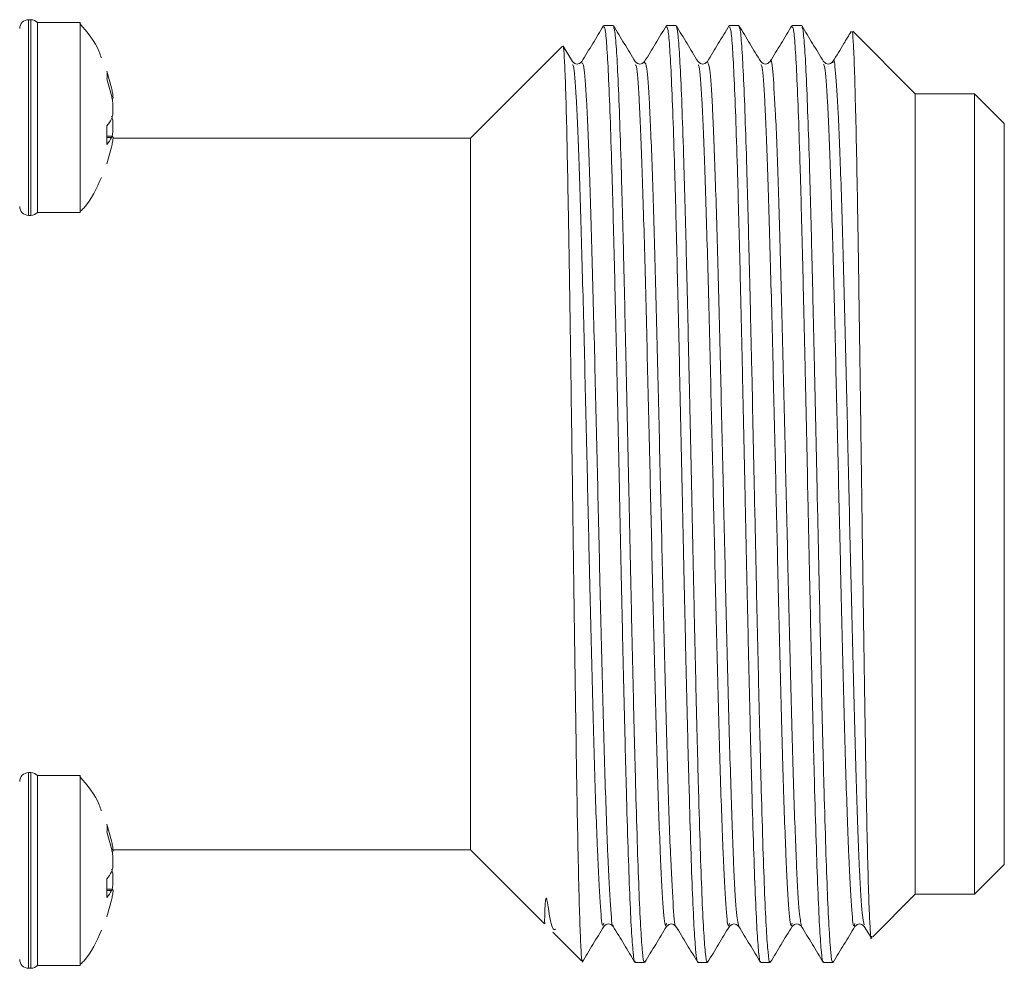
# Model space of a CAD drawing. Header units: millimetres. Extents: x 59 to 641, y 39 to 291.
# Tile 4 of 8: x 322 to 339, y 45 to 61. Entities that reach past the tile are written whole.
import ezdxf

# ---------------------------------------------------------------- set-up
doc = ezdxf.new("R2010")
doc.units = ezdxf.units.MM

msp = doc.modelspace()

# ---------------------------------------------------------------- linework, layer by layer
at = {"color": 7, "linetype": 'Continuous', "lineweight": 15}
for p, q in [((322.19, 61.222), (322.152, 61.222)), ((323.023, 61.172), (322.302, 61.172)), ((322.302, 58.961), (322.302, 61.172)), ((323.023, 58.961), (323.023, 61.172)), ((332.008, 61.122), (331.85, 61.122)), ((333.067, 61.122), (332.908, 61.122)), ((334.125, 61.122), (333.967, 61.122)), ((335.183, 61.122), (335.025, 61.122)), ((337.102, 59.972), (336.048, 61.026)), ((331.15, 60.77), (329.602, 59.222)), ((331.321, 60.515), (331.163, 60.775)), ((323.473, 60.354), (323.552, 60.071)), ((323.552, 59.942), (323.473, 60.224)), ((338.102, 59.972), (337.102, 59.972)), ((337.102, 53.222), (337.102, 59.972)), ((338.602, 59.472), (338.102, 59.972)), ((338.102, 53.222), (338.102, 59.972)), ((323.473, 59.119), (323.473, 59.433)), ((338.602, 53.222), (338.602, 59.472)), ((323.568, 59.258), (323.473, 59.258)), ((329.602, 59.222), (323.575, 59.222)), ((329.602, 53.222), (329.602, 59.222)), ((322.302, 58.961), (322.302, 57.972)), ((323.023, 58.961), (323.023, 57.972)), ((323.473, 58.791), (323.552, 59.073)), ((322.302, 57.972), (323.023, 57.972)), ((322.152, 57.922), (322.19, 57.922)), ((329.602, 47.222), (329.602, 53.222)), ((337.102, 46.472), (337.102, 53.222)), ((338.102, 46.472), (338.102, 53.222)), ((338.602, 46.972), (338.602, 53.222)), ((322.19, 48.522), (322.152, 48.522)), ((323.023, 48.472), (322.302, 48.472)), ((322.302, 46.261), (322.302, 48.472)), ((323.023, 46.261), (323.023, 48.472)), ((323.473, 47.654), (323.552, 47.371)), ((323.552, 47.242), (323.473, 47.524)), ((323.575, 47.222), (329.602, 47.222)), ((329.602, 47.222), (330.852, 45.972)), ((338.102, 46.472), (338.602, 46.972)), ((323.473, 46.419), (323.473, 46.733)), ((323.568, 46.558), (323.473, 46.558)), ((323.473, 46.091), (323.552, 46.373)), ((336.38, 45.75), (337.102, 46.472)), ((337.102, 46.472), (338.102, 46.472)), ((322.302, 46.261), (322.302, 45.272)), ((323.023, 46.261), (323.023, 45.272)), ((330.991, 45.833), (331.476, 45.348)), ((336.241, 45.929), (336.357, 45.739)), ((332.379, 45.322), (332.537, 45.322)), ((333.437, 45.322), (333.596, 45.322)), ((334.496, 45.322), (334.654, 45.322)), ((335.554, 45.322), (335.712, 45.322)), ((322.152, 45.222), (322.19, 45.222)), ((322.302, 45.272), (323.023, 45.272))]:
    msp.add_line(p, q, dxfattribs=at)
at = {"color": 8, "linetype": 'Continuous', "lineweight": 15}
for p, q in [((322.152, 61.222), (322.152, 58.942)), ((322.19, 57.922), (322.19, 61.222)), ((323.552, 59.235), (323.473, 59.235)), ((322.152, 58.942), (322.152, 57.922)), ((322.152, 48.522), (322.152, 46.242)), ((322.19, 45.222), (322.19, 48.522)), ((323.552, 46.535), (323.473, 46.535)), ((322.152, 46.242), (322.152, 45.222))]:
    msp.add_line(p, q, dxfattribs=at)
at = {"color": 7, "linetype": 'Continuous', "lineweight": 15, "flags": 128}
msp.add_lwpolyline([(330.854, 45.974), (330.852, 46.021), (330.853, 46.1), (330.856, 46.194), (330.862, 46.309), (330.868, 46.368), (330.871, 46.387), (330.878, 46.403), (330.879, 46.403), (330.88, 46.403), (330.881, 46.403), (330.881, 46.403), (330.881, 46.403), (330.881, 46.403), (330.881, 46.403), (330.881, 46.403), (330.881, 46.403), (330.881, 46.402), (330.882, 46.402), (330.882, 46.401), (330.883, 46.4), (330.884, 46.398), (330.886, 46.394), (330.888, 46.387), (330.892, 46.373), (330.9, 46.325), (330.9, 46.325)], dxfattribs=at)
at = {"color": 7, "linetype": 'Continuous', "lineweight": 15}
for centre, radius, start, end in [((322.152, 61.072), 0.15, 90, 180), ((322.19, 61.072), 0.15, 41.8103, 90), ((323.033, 59.815), 0.582, 318.9761, 332.8565), ((323.033, 59.501), 0.582, 318.9761, 332.8565), ((322.152, 58.072), 0.15, 180, 270), ((322.19, 58.072), 0.15, 270, 318.1897), ((322.152, 48.372), 0.15, 90, 180), ((322.19, 48.372), 0.15, 41.8103, 90), ((323.033, 47.115), 0.582, 318.9761, 332.8565), ((323.033, 46.801), 0.582, 318.9761, 332.8565), ((322.152, 45.372), 0.15, 180, 270), ((322.19, 45.372), 0.15, 270, 318.1897)]:
    msp.add_arc(centre, radius, start, end, dxfattribs=at)
for points, knots in [([(323.376, 60.578), (323.366, 60.613), (323.299, 60.832), (323.145, 61.007), (323.015, 61.155)], [0, 0, 0, 0, 0.15869, 1, 1, 1, 1]), ([(331.847, 61.121), (331.786, 61.021), (331.663, 60.819), (331.541, 60.617), (331.48, 60.516)], [0, 0, 0, 0, 0.500015, 1, 1, 1, 1]), ([(331.85, 61.102), (331.857, 61.098), (331.874, 61.088), (331.9, 60.81), (331.928, 60.317), (331.957, 59.62), (331.985, 58.736), (332.014, 57.704), (332.042, 56.535), (332.076, 55.049), (332.11, 53.431), (332.144, 51.831), (332.173, 50.508), (332.202, 49.299), (332.23, 48.192), (332.259, 47.236), (332.287, 46.443), (332.315, 45.845), (332.344, 45.469), (332.365, 45.304), (332.377, 45.336), (332.379, 45.342)], [0, 0, 0, 0, 0.0402359, 0.0947173, 0.1476638, 0.2021456, 0.2550922, 0.3095741, 0.3625203, 0.4170021, 0.4999474, 0.5575763, 0.6105226, 0.6650041, 0.7179505, 0.7724323, 0.8253789, 0.8798605, 0.932807, 0.9872889, 1, 1, 1, 1]), ([(332.379, 60.515), (332.318, 60.616), (332.196, 60.818), (332.073, 61.02), (332.012, 61.121)], [0, 0, 0, 0, 0.499983, 1, 1, 1, 1]), ([(332.014, 61.09), (332.019, 61.086), (332.034, 61.073), (332.058, 60.808), (332.087, 60.317), (332.115, 59.62), (332.144, 58.736), (332.172, 57.704), (332.2, 56.535), (332.234, 55.049), (332.268, 53.431), (332.303, 51.831), (332.332, 50.508), (332.36, 49.299), (332.389, 48.192), (332.417, 47.236), (332.445, 46.443), (332.474, 45.845), (332.502, 45.469), (332.523, 45.304), (332.535, 45.336), (332.537, 45.342)], [0, 0, 0, 0, 0.029049, 0.084166, 0.137729, 0.192846, 0.24641, 0.301527, 0.35509, 0.410207, 0.49412, 0.55242, 0.605983, 0.6611, 0.714664, 0.769781, 0.823344, 0.878461, 0.932025, 0.987142, 1, 1, 1, 1]), ([(332.905, 61.122), (332.844, 61.021), (332.722, 60.819), (332.599, 60.617), (332.538, 60.516)], [0, 0, 0, 0, 0.500019, 1, 1, 1, 1]), ([(332.908, 61.102), (332.915, 61.098), (332.932, 61.088), (332.958, 60.81), (332.987, 60.317), (333.015, 59.62), (333.044, 58.736), (333.072, 57.704), (333.1, 56.535), (333.134, 55.049), (333.168, 53.431), (333.203, 51.831), (333.232, 50.508), (333.26, 49.299), (333.289, 48.192), (333.317, 47.236), (333.345, 46.443), (333.374, 45.845), (333.402, 45.469), (333.423, 45.304), (333.435, 45.336), (333.437, 45.342)], [0, 0, 0, 0, 0.0402359, 0.0947179, 0.1476643, 0.2021461, 0.2550922, 0.3095744, 0.3625209, 0.4170022, 0.4999474, 0.5575763, 0.6105225, 0.665004, 0.7179504, 0.7724327, 0.8253788, 0.8798607, 0.932807, 0.9872895, 1, 1, 1, 1]), ([(333.438, 60.515), (333.376, 60.616), (333.254, 60.818), (333.132, 61.02), (333.07, 61.121)], [0, 0, 0, 0, 0.499983, 1, 1, 1, 1]), ([(333.073, 61.09), (333.078, 61.086), (333.092, 61.073), (333.117, 60.808), (333.145, 60.317), (333.173, 59.62), (333.202, 58.736), (333.23, 57.704), (333.259, 56.535), (333.292, 55.049), (333.327, 53.431), (333.361, 51.831), (333.39, 50.508), (333.418, 49.299), (333.447, 48.192), (333.475, 47.236), (333.504, 46.443), (333.532, 45.845), (333.561, 45.469), (333.582, 45.304), (333.594, 45.336), (333.596, 45.342)], [0, 0, 0, 0, 0.029128, 0.08424, 0.137799, 0.192912, 0.246471, 0.301583, 0.355143, 0.410255, 0.494159, 0.552454, 0.606013, 0.661125, 0.714685, 0.769797, 0.823356, 0.878468, 0.932027, 0.987139, 1, 1, 1, 1]), ([(333.963, 61.122), (333.902, 61.021), (333.78, 60.819), (333.657, 60.617), (333.596, 60.516)], [0, 0, 0, 0, 0.5000184, 1, 1, 1, 1]), ([(333.967, 61.102), (333.974, 61.098), (333.99, 61.088), (334.017, 60.81), (334.045, 60.317), (334.073, 59.62), (334.102, 58.736), (334.13, 57.704), (334.159, 56.535), (334.192, 55.049), (334.227, 53.431), (334.261, 51.831), (334.29, 50.508), (334.318, 49.299), (334.347, 48.192), (334.375, 47.236), (334.404, 46.443), (334.432, 45.845), (334.461, 45.469), (334.482, 45.304), (334.494, 45.336), (334.496, 45.342)], [0, 0, 0, 0, 0.040235, 0.094717, 0.147664, 0.202146, 0.255092, 0.309574, 0.36252, 0.417002, 0.499947, 0.557576, 0.610523, 0.665004, 0.71795, 0.772433, 0.825379, 0.879861, 0.932807, 0.987289, 1, 1, 1, 1]), ([(334.496, 60.515), (334.434, 60.616), (334.312, 60.818), (334.19, 61.02), (334.128, 61.121)], [0, 0, 0, 0, 0.499996, 1, 1, 1, 1]), ([(334.131, 61.091), (334.136, 61.086), (334.151, 61.074), (334.175, 60.808), (334.203, 60.317), (334.232, 59.62), (334.26, 58.736), (334.288, 57.704), (334.317, 56.535), (334.351, 55.049), (334.385, 53.431), (334.419, 51.831), (334.448, 50.508), (334.477, 49.3), (334.505, 48.192), (334.533, 47.236), (334.562, 46.443), (334.59, 45.845), (334.619, 45.469), (334.64, 45.304), (334.652, 45.336), (334.654, 45.342)], [0, 0, 0, 0, 0.029763, 0.084839, 0.138363, 0.193439, 0.246963, 0.30204, 0.355564, 0.41064, 0.494482, 0.55274, 0.606264, 0.66134, 0.714864, 0.76994, 0.823465, 0.878541, 0.932065, 0.987142, 1, 1, 1, 1]), ([(335.022, 61.121), (334.96, 61.02), (334.838, 60.818), (334.716, 60.616), (334.654, 60.515)], [0, 0, 0, 0, 0.500018, 1, 1, 1, 1]), ([(335.025, 61.102), (335.032, 61.098), (335.049, 61.088), (335.075, 60.81), (335.103, 60.317), (335.132, 59.62), (335.16, 58.736), (335.189, 57.704), (335.217, 56.535), (335.251, 55.049), (335.285, 53.431), (335.319, 51.831), (335.348, 50.508), (335.377, 49.299), (335.405, 48.192), (335.433, 47.236), (335.462, 46.443), (335.49, 45.845), (335.519, 45.469), (335.54, 45.304), (335.552, 45.336), (335.554, 45.342)], [0, 0, 0, 0, 0.040236, 0.094718, 0.147664, 0.202146, 0.255092, 0.309574, 0.362521, 0.417003, 0.499946, 0.557574, 0.610521, 0.665002, 0.717949, 0.772431, 0.825377, 0.879859, 0.932805, 0.987287, 1, 1, 1, 1]), ([(335.554, 60.516), (335.493, 60.617), (335.37, 60.819), (335.248, 61.021), (335.187, 61.122)], [0, 0, 0, 0, 0.499991, 1, 1, 1, 1]), ([(335.189, 61.091), (335.194, 61.087), (335.209, 61.075), (335.233, 60.808), (335.262, 60.317), (335.29, 59.62), (335.319, 58.736), (335.347, 57.704), (335.375, 56.535), (335.409, 55.049), (335.443, 53.431), (335.478, 51.831), (335.507, 50.508), (335.535, 49.299), (335.564, 48.192), (335.592, 47.236), (335.62, 46.443), (335.649, 45.845), (335.677, 45.469), (335.698, 45.304), (335.71, 45.336), (335.712, 45.342)], [0, 0, 0, 0, 0.0301933, 0.0852454, 0.1387457, 0.1937976, 0.2472982, 0.3023496, 0.3558503, 0.4109022, 0.4947141, 0.5529453, 0.6064455, 0.6614974, 0.7149977, 0.7700492, 0.8235497, 0.8786016, 0.9321021, 0.9871535, 1, 1, 1, 1]), ([(336.019, 61.02), (335.978, 60.953), (335.876, 60.784), (335.774, 60.616), (335.712, 60.515)], [0, 0, 0, 0, 0.400658, 1, 1, 1, 1]), ([(336.034, 61.012), (336.037, 61.015), (336.045, 61.026), (336.06, 60.806), (336.077, 60.37), (336.095, 59.714), (336.113, 58.886), (336.131, 57.89), (336.149, 56.776), (336.166, 55.553), (336.183, 54.359), (336.2, 53.093), (336.218, 51.846), (336.236, 50.561), (336.254, 49.406), (336.271, 48.353), (336.289, 47.452), (336.307, 46.715), (336.325, 46.162), (336.342, 45.852), (336.355, 45.668), (336.362, 45.754), (336.363, 45.767)], [0, 0, 0, 0, 0.02558, 0.079709, 0.135422, 0.189309, 0.244774, 0.29841, 0.353615, 0.407005, 0.461958, 0.50538, 0.564875, 0.6176, 0.671856, 0.724523, 0.778731, 0.831152, 0.885106, 0.937283, 0.990988, 1, 1, 1, 1]), ([(331.488, 45.361), (331.486, 45.355), (331.479, 45.328), (331.465, 45.512), (331.448, 45.902), (331.43, 46.524), (331.412, 47.323), (331.394, 48.297), (331.377, 49.397), (331.359, 50.613), (331.341, 51.896), (331.323, 53.259), (331.304, 54.601), (331.286, 55.894), (331.268, 57.061), (331.25, 58.125), (331.233, 59.035), (331.215, 59.782), (331.197, 60.337), (331.179, 60.67), (331.166, 60.808), (331.159, 60.768), (331.158, 60.762)], [0, 0, 0, 0, 0.0146953, 0.0686569, 0.1241866, 0.1780923, 0.2335763, 0.2872341, 0.3424624, 0.3958757, 0.4508524, 0.505329, 0.5643005, 0.6170306, 0.6712916, 0.7239631, 0.7781767, 0.8306035, 0.8845648, 0.9367502, 0.9904633, 1, 1, 1, 1]), ([(331.48, 60.516), (331.453, 60.494), (331.4, 60.45), (331.348, 60.493), (331.321, 60.515)], [0, 0, 0, 0, 0.49951, 1, 1, 1, 1]), ([(332.537, 60.515), (332.511, 60.493), (332.458, 60.45), (332.405, 60.494), (332.378, 60.516)], [0, 0, 0, 0, 0.500484, 1, 1, 1, 1]), ([(333.597, 60.516), (333.57, 60.494), (333.517, 60.45), (333.464, 60.493), (333.438, 60.515)], [0, 0, 0, 0, 0.499506, 1, 1, 1, 1]), ([(334.654, 60.515), (334.627, 60.493), (334.575, 60.45), (334.522, 60.494), (334.495, 60.516)], [0, 0, 0, 0, 0.500511, 1, 1, 1, 1]), ([(335.713, 60.516), (335.687, 60.494), (335.634, 60.45), (335.581, 60.493), (335.554, 60.515)], [0, 0, 0, 0, 0.499522, 1, 1, 1, 1]), ([(323.473, 60.224), (323.475, 60.247), (323.48, 60.293), (323.475, 60.333), (323.473, 60.354)], [0, 0, 0, 0, 0.499984, 1, 1, 1, 1]), ([(323.552, 60.071), (323.557, 60.042), (323.569, 59.983), (323.576, 59.921), (323.576, 59.888), (323.57, 59.889), (323.568, 59.89)], [0, 0, 0, 0, 0.282645, 0.565531, 0.84304, 1, 1, 1, 1]), ([(323.552, 59.55), (323.557, 59.565), (323.569, 59.596), (323.576, 59.677), (323.575, 59.77), (323.566, 59.863), (323.556, 59.918), (323.552, 59.942)], [0, 0, 0, 0, 0.211808, 0.423797, 0.631756, 0.837915, 1, 1, 1, 1]), ([(323.552, 59.594), (323.557, 59.579), (323.569, 59.548), (323.576, 59.467), (323.575, 59.374), (323.568, 59.297), (323.561, 59.257), (323.559, 59.248)], [0, 0, 0, 0, 0.235472, 0.471145, 0.702338, 0.931566, 1, 1, 1, 1]), ([(323.568, 59.254), (323.567, 59.255), (323.564, 59.258), (323.556, 59.244), (323.552, 59.235)], [0, 0, 0, 0, 0.353272, 1, 1, 1, 1]), ([(323.552, 59.073), (323.557, 59.102), (323.569, 59.16), (323.577, 59.225), (323.575, 59.244), (323.574, 59.253)], [0, 0, 0, 0, 0.335258, 0.670834, 1, 1, 1, 1]), ([(323.028, 57.992), (323.046, 58.009), (323.208, 58.166), (323.299, 58.377), (323.379, 58.563)], [0, 0, 0, 0, 0.113413, 1, 1, 1, 1]), ([(323.376, 47.878), (323.366, 47.913), (323.299, 48.132), (323.145, 48.307), (323.015, 48.455)], [0, 0, 0, 0, 0.158673, 1, 1, 1, 1]), ([(323.473, 47.524), (323.475, 47.547), (323.48, 47.593), (323.475, 47.633), (323.473, 47.654)], [0, 0, 0, 0, 0.499993, 1, 1, 1, 1]), ([(323.552, 47.371), (323.557, 47.342), (323.569, 47.283), (323.576, 47.221), (323.576, 47.188), (323.57, 47.189), (323.568, 47.19)], [0, 0, 0, 0, 0.282641, 0.565524, 0.843043, 1, 1, 1, 1]), ([(323.552, 46.85), (323.557, 46.865), (323.569, 46.896), (323.576, 46.977), (323.575, 47.07), (323.566, 47.163), (323.556, 47.218), (323.552, 47.242)], [0, 0, 0, 0, 0.211808, 0.423797, 0.631785, 0.837945, 1, 1, 1, 1]), ([(323.552, 46.894), (323.557, 46.879), (323.569, 46.848), (323.576, 46.767), (323.575, 46.674), (323.568, 46.597), (323.561, 46.557), (323.559, 46.548)], [0, 0, 0, 0, 0.2354709, 0.4711158, 0.7023407, 0.9315325, 1, 1, 1, 1]), ([(323.568, 46.554), (323.567, 46.555), (323.564, 46.558), (323.556, 46.544), (323.552, 46.535)], [0, 0, 0, 0, 0.35327, 1, 1, 1, 1]), ([(323.552, 46.373), (323.557, 46.402), (323.569, 46.46), (323.577, 46.525), (323.575, 46.544), (323.574, 46.553)], [0, 0, 0, 0, 0.335269, 0.670824, 1, 1, 1, 1]), ([(330.9, 46.325), (330.928, 46.151), (330.976, 45.852), (331.022, 45.874), (331.042, 45.884)], [0, 0, 0, 0, 0.583585, 1, 1, 1, 1]), ([(323.028, 45.292), (323.046, 45.309), (323.208, 45.466), (323.299, 45.677), (323.379, 45.863)], [0, 0, 0, 0, 0.113411, 1, 1, 1, 1]), ([(331.483, 45.323), (331.544, 45.424), (331.666, 45.626), (331.789, 45.828), (331.85, 45.929)], [0, 0, 0, 0, 0.500017, 1, 1, 1, 1]), ([(331.85, 45.929), (331.876, 45.951), (331.929, 45.994), (331.982, 45.95), (332.009, 45.929)], [0, 0, 0, 0, 0.500141, 1, 1, 1, 1]), ([(332.009, 45.928), (332.07, 45.827), (332.192, 45.625), (332.315, 45.423), (332.376, 45.322)], [0, 0, 0, 0, 0.49999, 1, 1, 1, 1]), ([(332.541, 45.324), (332.603, 45.425), (332.725, 45.626), (332.847, 45.828), (332.909, 45.929)], [0, 0, 0, 0, 0.499999, 1, 1, 1, 1]), ([(332.908, 45.929), (332.935, 45.95), (332.987, 45.994), (333.04, 45.95), (333.067, 45.929)], [0, 0, 0, 0, 0.499975, 1, 1, 1, 1]), ([(333.067, 45.928), (333.128, 45.827), (333.251, 45.625), (333.373, 45.423), (333.434, 45.322)], [0, 0, 0, 0, 0.500005, 1, 1, 1, 1]), ([(333.599, 45.323), (333.661, 45.424), (333.783, 45.626), (333.905, 45.828), (333.967, 45.929)], [0, 0, 0, 0, 0.500012, 1, 1, 1, 1]), ([(333.966, 45.929), (333.993, 45.95), (334.046, 45.994), (334.099, 45.95), (334.125, 45.929)], [0, 0, 0, 0, 0.499956, 1, 1, 1, 1]), ([(334.125, 45.929), (334.187, 45.828), (334.309, 45.626), (334.431, 45.424), (334.493, 45.323)], [0, 0, 0, 0, 0.499985, 1, 1, 1, 1]), ([(334.657, 45.323), (334.719, 45.424), (334.841, 45.626), (334.963, 45.827), (335.025, 45.928)], [0, 0, 0, 0, 0.500004, 1, 1, 1, 1]), ([(335.025, 45.929), (335.051, 45.951), (335.104, 45.994), (335.157, 45.95), (335.184, 45.929)], [0, 0, 0, 0, 0.500112, 1, 1, 1, 1]), ([(335.183, 45.929), (335.244, 45.828), (335.367, 45.626), (335.489, 45.424), (335.55, 45.323)], [0, 0, 0, 0, 0.500006, 1, 1, 1, 1]), ([(335.716, 45.322), (335.777, 45.423), (335.899, 45.625), (336.022, 45.827), (336.083, 45.928)], [0, 0, 0, 0, 0.50001, 1, 1, 1, 1]), ([(336.083, 45.928), (336.109, 45.95), (336.162, 45.994), (336.215, 45.951), (336.242, 45.929)], [0, 0, 0, 0, 0.499784, 1, 1, 1, 1])]:
    msp.add_open_spline(points, degree=3, knots=knots, dxfattribs=at)
at = {"color": 8, "linetype": 'Continuous', "lineweight": 15}
for points, knots in [([(335.183, 45.943), (335.17, 45.996), (335.142, 46.111), (335.099, 46.887), (335.053, 48.128), (335.007, 49.755), (334.963, 51.558), (334.921, 53.407), (334.878, 55.253), (334.834, 57.038), (334.788, 58.597), (334.742, 59.768), (334.698, 60.381), (334.669, 60.607), (334.655, 60.511), (334.654, 60.508)], [0, 0, 0, 0, 0.073903, 0.158724, 0.246443, 0.333857, 0.417827, 0.495971, 0.575377, 0.660263, 0.748003, 0.835387, 0.919282, 0.997347, 1, 1, 1, 1]), ([(331.85, 45.982), (331.843, 45.961), (331.822, 45.896), (331.786, 46.286), (331.741, 47.159), (331.695, 48.526), (331.65, 50.213), (331.606, 52.034), (331.564, 53.882), (331.521, 55.717), (331.476, 57.461), (331.43, 58.94), (331.385, 59.954), (331.348, 60.462), (331.327, 60.462), (331.321, 60.462)], [0, 0, 0, 0, 0.038859, 0.119632, 0.205293, 0.293038, 0.379627, 0.462068, 0.539091, 0.6199, 0.705582, 0.79333, 0.879903, 0.962312, 1, 1, 1, 1]), ([(332.009, 45.951), (332.007, 45.946), (331.991, 45.899), (331.96, 46.25), (331.916, 47.066), (331.87, 48.408), (331.824, 50.077), (331.781, 51.896), (331.738, 53.747), (331.695, 55.587), (331.65, 57.346), (331.604, 58.85), (331.559, 59.909), (331.517, 60.484), (331.491, 60.487), (331.479, 60.489)], [0, 0, 0, 0, 0.00933, 0.089743, 0.175253, 0.263098, 0.350038, 0.433019, 0.510352, 0.590858, 0.676426, 0.764284, 0.851184, 0.934085, 1, 1, 1, 1]), ([(332.908, 45.983), (332.902, 45.961), (332.881, 45.892), (332.845, 46.272), (332.8, 47.132), (332.754, 48.49), (332.709, 50.171), (332.666, 51.99), (332.623, 53.838), (332.58, 55.674), (332.536, 57.422), (332.49, 58.909), (332.444, 59.936), (332.408, 60.455), (332.386, 60.46), (332.379, 60.461)], [0, 0, 0, 0, 0.037362, 0.118023, 0.203634, 0.2914, 0.37809, 0.460689, 0.537794, 0.618491, 0.704123, 0.791893, 0.878566, 0.961134, 1, 1, 1, 1]), ([(333.067, 45.94), (333.066, 45.938), (333.051, 45.887), (333.021, 46.218), (332.977, 46.998), (332.931, 48.315), (332.885, 49.969), (332.842, 51.784), (332.799, 53.634), (332.756, 55.476), (332.711, 57.244), (332.666, 58.769), (332.62, 59.859), (332.578, 60.47), (332.55, 60.489), (332.538, 60.498)], [0, 0, 0, 0, 0.004617, 0.084681, 0.169986, 0.257817, 0.344941, 0.428274, 0.505841, 0.586001, 0.671367, 0.759212, 0.8463, 0.929555, 1, 1, 1, 1]), ([(333.967, 45.982), (333.96, 45.96), (333.94, 45.889), (333.905, 46.258), (333.86, 47.105), (333.814, 48.453), (333.769, 50.129), (333.725, 51.946), (333.683, 53.794), (333.64, 55.631), (333.595, 57.383), (333.549, 58.878), (333.504, 59.917), (333.467, 60.449), (333.445, 60.459), (333.438, 60.462)], [0, 0, 0, 0, 0.035094, 0.115641, 0.201193, 0.288977, 0.375759, 0.458516, 0.535704, 0.616286, 0.70186, 0.789648, 0.876415, 0.95914, 1, 1, 1, 1]), ([(334.125, 45.929), (334.111, 45.994), (334.082, 46.13), (334.038, 46.949), (333.992, 48.219), (333.946, 49.862), (333.902, 51.671), (333.86, 53.521), (333.817, 55.364), (333.773, 57.141), (333.727, 58.686), (333.681, 59.807), (333.638, 60.457), (333.61, 60.493), (333.596, 60.51)], [0, 0, 0, 0, 0.079523, 0.164561, 0.252311, 0.339556, 0.423181, 0.500985, 0.580743, 0.665844, 0.753612, 0.840823, 0.924373, 1, 1, 1, 1]), ([(335.025, 45.981), (335.019, 45.959), (334.999, 45.886), (334.964, 46.244), (334.919, 47.078), (334.873, 48.417), (334.828, 50.086), (334.784, 51.903), (334.742, 53.75), (334.699, 55.588), (334.654, 57.343), (334.608, 58.847), (334.563, 59.899), (334.525, 60.444), (334.503, 60.458), (334.496, 60.463)], [0, 0, 0, 0, 0.03257, 0.112972, 0.198438, 0.286208, 0.373053, 0.455935, 0.533189, 0.613628, 0.699115, 0.786889, 0.873719, 0.956571, 1, 1, 1, 1]), ([(336.083, 45.979), (336.077, 45.959), (336.058, 45.883), (336.023, 46.231), (335.979, 47.052), (335.933, 48.381), (335.887, 50.044), (335.844, 51.859), (335.801, 53.706), (335.758, 55.545), (335.714, 57.304), (335.668, 58.816), (335.622, 59.88), (335.584, 60.439), (335.562, 60.457), (335.554, 60.464)], [0, 0, 0, 0, 0.030449, 0.110691, 0.196048, 0.283785, 0.370673, 0.453665, 0.530975, 0.611254, 0.696634, 0.784375, 0.871249, 0.95421, 1, 1, 1, 1]), ([(336.242, 45.954), (336.23, 45.997), (336.203, 46.092), (336.16, 46.827), (336.114, 48.039), (336.069, 49.648), (336.024, 51.446), (335.982, 53.294), (335.939, 55.141), (335.895, 56.933), (335.849, 58.512), (335.803, 59.71), (335.759, 60.359), (335.729, 60.6), (335.714, 60.504), (335.712, 60.495)], [0, 0, 0, 0, 0.0685347, 0.1530515, 0.2406486, 0.3281419, 0.4123685, 0.4908335, 0.5698077, 0.654393, 0.7420133, 0.8294794, 0.9136348, 0.9920068, 1, 1, 1, 1])]:
    msp.add_open_spline(points, degree=3, knots=knots, dxfattribs=at)

doc.saveas('drawing.dxf')
